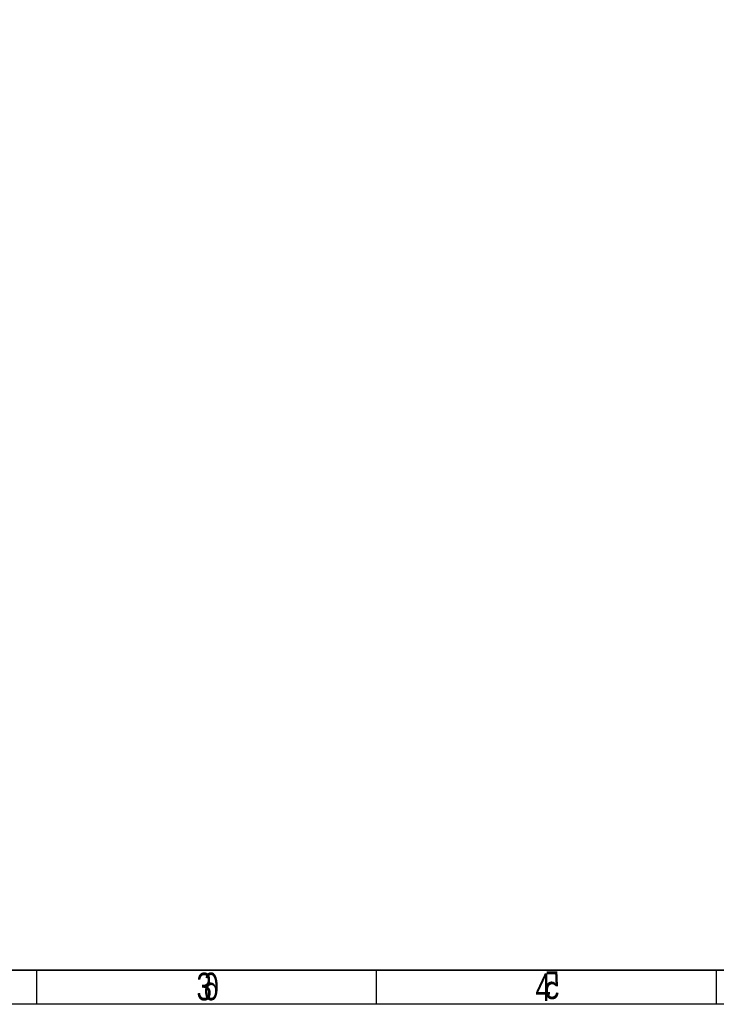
# Model space of a CAD drawing. Extents: x -19 to 391, y -43 to 244.
# Tile 17 of 33: x 83 to 186, y -43 to 102. Entities that reach past the tile are written whole.
import ezdxf

# ---------------------------------------------------------------- set-up
doc = ezdxf.new("R2010")
doc.units = 0
doc.layers.add('BOARD_GEOMETRY_DIMENSION', color=2, linetype='CONTINUOUS')
doc.layers.add('BOARD_GEOMETRY_SILKSCREEN_B', color=1, linetype='CONTINUOUS')

msp = doc.modelspace()

# ---------------------------------------------------------------- linework, layer by layer
at = {"layer": 'BOARD_GEOMETRY_DIMENSION'}
msp.add_lwpolyline([(-19.05, -43.18), (-19.05, 243.819934), (390.949942, 243.819934), (390.949942, -43.18)], close=True, dxfattribs=at)
for points in [[(-14.05001, -38.179756), (385.949952, -38.179756)], [(85.950044, -43.18), (85.950044, -38.179756)], [(135.949944, -43.18), (135.949944, -38.179756)]]:
    msp.add_lwpolyline(points, dxfattribs=at)
at = {"layer": 'BOARD_GEOMETRY_SILKSCREEN_B'}
msp.add_lwpolyline([(-19.05, -43.18), (-19.05, 243.819934), (390.949942, 243.819934), (390.949942, -43.18)], close=True, dxfattribs=at)
for points in [[(385.949952, -38.179756), (-14.05001, -38.179756)], [(85.950044, -43.18), (85.950044, -38.179756)], [(135.949944, -43.18), (135.949944, -38.179756)], [(185.949844, -38.179756), (185.949844, -43.18)]]:
    msp.add_lwpolyline(points, dxfattribs=at)

# ---------------------------------------------------------------- texts
at = {"layer": 'BOARD_GEOMETRY_DIMENSION', "width": 0.75}
for s, p in [('3', (109.467142, -42.59707)), ('4', (159.349948, -42.67962))]:
    msp.add_text(s, height=4.064, dxfattribs=at).set_placement(p)
at = {"layer": 'BOARD_GEOMETRY_SILKSCREEN_B', "text_generation_flag": 2, "width": 0.75}
for s, p in [('6', (112.80013, -42.582084)), ('5', (162.903408, -42.409618))]:
    msp.add_text(s, height=4.064, dxfattribs=at).set_placement(p)

doc.saveas('drawing.dxf')
